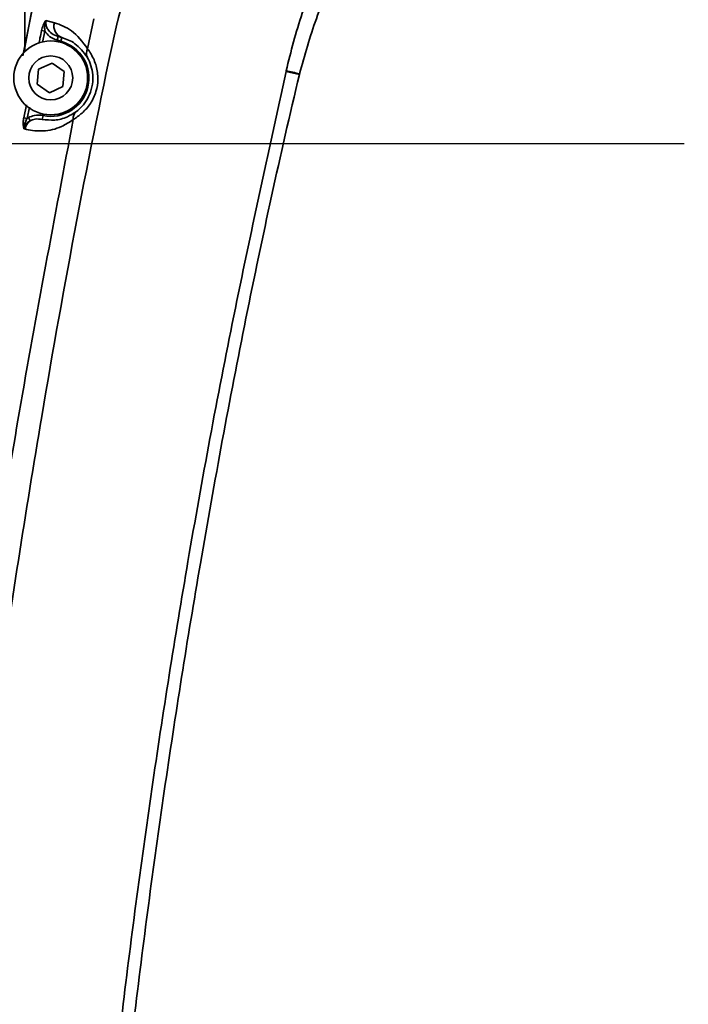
# Model space of a CAD drawing. Header units: millimetres. Extents: x -2031 to 1277, y -458 to 5880.
# Tile 29 of 62: x -533 to -481, y 4290 to 4366. Entities that reach past the tile are written whole.
import ezdxf

# ---------------------------------------------------------------- set-up
doc = ezdxf.new("R2010")
doc.units = ezdxf.units.MM
doc.header["$LTSCALE"] = 5
doc.layers.add('重要标记', color=1, linetype='Continuous', lineweight=25)

msp = doc.modelspace()

# ---------------------------------------------------------------- linework, layer by layer
at = {"linetype": 'Continuous', "lineweight": 35}
for p, q in [((-532.593, 4371.401), (-532.593, 4363.595)), ((-532.746, 4363.212), (-531.854, 4367.685)), ((-531.971, 4367.145), (-532.68, 4363.424)), ((-530.308, 4365.76), (-530.962, 4365.94)), ((-527.261, 4366.049), (-527.743, 4363.752)), ((-531.049, 4365.102), (-531.303, 4365.154)), ((-531.228, 4364.222), (-531.049, 4365.102)), ((-530.098, 4364.408), (-530.018, 4364.697)), ((-530.098, 4364.408), (-529.807, 4364.327)), ((-530.018, 4364.697), (-529.727, 4364.617)), ((-529.807, 4364.327), (-529.727, 4364.617)), ((-531.538, 4362.165), (-530.491, 4362.651)), ((-530.491, 4362.651), (-529.546, 4361.987)), ((-531.641, 4361.015), (-531.538, 4362.165)), ((-529.546, 4361.987), (-529.648, 4360.837)), ((-512.417, 4362.048), (-512.428, 4361.998)), ((-511.405, 4361.769), (-512.428, 4361.998)), ((-512.295, 4362.02), (-512.417, 4362.048)), ((-512.171, 4361.992), (-512.295, 4362.02)), ((-512.046, 4361.964), (-512.171, 4361.992)), ((-511.918, 4361.936), (-512.046, 4361.964)), ((-511.789, 4361.907), (-511.918, 4361.936)), ((-511.659, 4361.878), (-511.789, 4361.907)), ((-511.527, 4361.848), (-511.659, 4361.878)), ((-511.393, 4361.818), (-511.527, 4361.848)), ((-511.405, 4361.769), (-511.393, 4361.818)), ((-530.696, 4360.351), (-531.641, 4361.015)), ((-529.648, 4360.837), (-530.696, 4360.351)), ((-532.47, 4359.423), (-532.672, 4358.424)), ((-532.417, 4358.373), (-532.241, 4359.244)), ((-532.417, 4358.373), (-532.672, 4358.424)), ((-532.317, 4358.436), (-532.417, 4358.373)), ((-532.317, 4358.436), (-532.181, 4358.194)), ((-531.187, 4358.595), (-531.248, 4358.301)), ((-532.663, 4357.581), (-532.575, 4357.556))]:
    msp.add_line(p, q, dxfattribs=at)
for radius in [2.85, 1.699]:
    msp.add_circle((-530.593, 4361.501), radius, dxfattribs=at)
at = {"color": 4, "linetype": 'ByBlock'}
for centre, radius, start, end in [((-481.093, 4076.401), 580.375, 320, 180), ((-761.093, 4076.401), 300.375, 32.93944, 65)]:
    msp.add_arc(centre, radius, start, end, dxfattribs=at)
at = {"linetype": 'Continuous', "lineweight": 35}
for centre, radius, start, end in [((-529.415, 4365.494), 0.932, 163.46893, 250.40796), ((-530.593, 4361.484), 2.95, 258.37978, 74.54858), ((-527.146, 4363.399), 0.694, 149.38582, 206.85839), ((-528.165, 4358.377), 0.694, 130.19802, 187.65785), ((-531.498, 4357.33), 1.101, 128.35095, 168.16264)]:
    msp.add_arc(centre, radius, start, end, dxfattribs=at)
for points, knots in [([(-525.478, 4365.723), (-524.847, 4368.111), (-523.587, 4372.886), (-520.305, 4379.669), (-515.908, 4385.88), (-510.467, 4391.33), (-504.17, 4395.739), (-497.241, 4399.034), (-489.856, 4401.09), (-482.556, 4401.877), (-475.55, 4401.512), (-468.939, 4400.202), (-462.557, 4397.901), (-456.294, 4394.537), (-450.421, 4390.033), (-445.16, 4384.414), (-440.927, 4377.969), (-437.814, 4370.894), (-435.993, 4363.375), (-435.486, 4355.837), (-436.211, 4348.483), (-437.537, 4343.884), (-438.201, 4341.583)], [0, 0, 0, 0, 0.049974, 0.099903, 0.151736, 0.203565, 0.255177, 0.306793, 0.358308, 0.409825, 0.454906, 0.499986, 0.545937, 0.591887, 0.643555, 0.695224, 0.747163, 0.799096, 0.851119, 0.903147, 0.951547, 1, 1, 1, 1]), ([(-451.023, 4345.074), (-451.023, 4345.074), (-450.671, 4346.161), (-450.036, 4348.357), (-449.271, 4352.139), (-448.948, 4356.425), (-449.36, 4361.229), (-450.701, 4365.957), (-452.336, 4369.297), (-454.512, 4372.732), (-457.353, 4376.183), (-462.037, 4380.109), (-467.332, 4383.154), (-472.349, 4385.035), (-477.262, 4386.145), (-481.978, 4386.612), (-486.956, 4386.387), (-491.652, 4385.476), (-496.066, 4383.936), (-500.24, 4381.642), (-504.007, 4378.609), (-507.125, 4374.933), (-509.541, 4370.854), (-511.275, 4366.513), (-512.081, 4363.546), (-512.417, 4362.048), (-512.417, 4362.048)], [0, 0, 0, 0, 0.000001, 0.033137, 0.066257, 0.111845, 0.157383, 0.205462, 0.253565, 0.264614, 0.323417, 0.382279, 0.441025, 0.499783, 0.53698, 0.586885, 0.636776, 0.681004, 0.725208, 0.771862, 0.818489, 0.864715, 0.910976, 0.955463, 0.999999, 1, 1, 1, 1]), ([(-511.393, 4361.818), (-511, 4363.249), (-510.213, 4366.111), (-508.349, 4370.201), (-505.911, 4374.005), (-502.886, 4377.419), (-499.327, 4380.284), (-495.4, 4382.493), (-491.232, 4384.002), (-486.761, 4384.909), (-482.003, 4385.139), (-477.482, 4384.699), (-472.765, 4383.646), (-467.936, 4381.869), (-462.841, 4378.981), (-458.362, 4375.215), (-454.809, 4370.804), (-452.346, 4365.923), (-450.953, 4361.097), (-450.442, 4356.367), (-450.591, 4352.265), (-451.159, 4348.598), (-451.753, 4346.47), (-452.049, 4345.405)], [0, 0, 0, 0, 0.045049, 0.090072, 0.13606, 0.18203, 0.228131, 0.274233, 0.318254, 0.362293, 0.412343, 0.462418, 0.499825, 0.558951, 0.618048, 0.676912, 0.735712, 0.788837, 0.841981, 0.887428, 0.9329, 0.966445, 1, 1, 1, 1]), ([(-542.047, 4214.897), (-542.011, 4217.743), (-541.879, 4228.088), (-541.229, 4245.925), (-539.772, 4268.376), (-537.639, 4290.783), (-534.85, 4313.126), (-531.746, 4333.047), (-528.631, 4350.562), (-526.596, 4360.642), (-525.491, 4365.662), (-525.491, 4365.662)], [0, 0, 0, 0, 0.056197, 0.204297, 0.352397, 0.500428, 0.6487, 0.796973, 0.898491, 1, 1, 1, 1, 1]), ([(-530.962, 4365.94), (-530.962, 4365.939), (-531.039, 4365.837), (-531.183, 4365.598), (-531.264, 4365.3), (-531.303, 4365.154)], [0, 0, 0, 0, 0.005751, 0.512728, 1, 1, 1, 1]), ([(-531.049, 4365.102), (-531.056, 4365.21), (-531.072, 4365.442), (-531.033, 4365.721), (-530.982, 4365.888), (-530.962, 4365.939), (-530.962, 4365.94)], [0, 0, 0, 0, 0.375466, 0.80387, 0.992542, 1, 1, 1, 1]), ([(-530.018, 4364.697), (-530.19, 4364.763), (-530.506, 4364.886), (-530.775, 4365.173), (-530.913, 4365.425), (-530.99, 4365.65), (-530.971, 4365.841), (-530.962, 4365.94)], [0, 0, 0, 0, 0.321425, 0.592782, 0.666874, 0.827366, 1, 1, 1, 1]), ([(-527.743, 4363.752), (-528.141, 4364.275), (-528.891, 4365.26), (-529.855, 4365.6), (-530.308, 4365.76)], [0, 0, 0, 0, 0.530723, 1, 1, 1, 1]), ([(-525.491, 4365.662), (-525.491, 4365.662), (-525.487, 4365.682), (-525.482, 4365.703), (-525.478, 4365.723)], [0, 0, 0, 0, 0.000966, 1, 1, 1, 1]), ([(-531.303, 4365.154), (-531.343, 4364.959), (-531.412, 4364.629), (-531.479, 4364.299), (-531.506, 4364.165)], [0, 0, 0, 0, 0.593886, 1, 1, 1, 1]), ([(-531.049, 4365.102), (-530.938, 4364.958), (-530.691, 4364.635), (-530.309, 4364.489), (-530.098, 4364.408)], [0, 0, 0, 0, 0.446674, 1, 1, 1, 1]), ([(-529.727, 4364.617), (-529.382, 4364.497), (-528.654, 4364.244), (-528.071, 4363.485), (-527.765, 4363.085)], [0, 0, 0, 0, 0.473931, 1, 1, 1, 1]), ([(-528.853, 4358.285), (-528.629, 4358.433), (-528.196, 4358.718), (-527.511, 4359.478), (-527.065, 4360.395), (-526.951, 4361.116), (-526.954, 4361.832), (-527.036, 4362.269), (-527.26, 4362.948), (-527.488, 4363.387), (-527.69, 4363.675), (-527.743, 4363.752)], [0, 0, 0, 0, 0.161322, 0.311284, 0.454699, 0.584639, 0.608344, 0.756421, 0.772416, 0.939666, 1, 1, 1, 1]), ([(-527.765, 4363.085), (-527.734, 4363.029), (-527.62, 4362.819), (-527.424, 4362.324), (-527.344, 4361.76), (-527.342, 4361.196), (-527.429, 4360.601), (-527.745, 4359.858), (-528.197, 4359.252), (-528.471, 4359.025), (-528.613, 4358.907)], [0, 0, 0, 0, 0.06056, 0.226163, 0.366735, 0.390269, 0.546132, 0.690845, 0.839383, 1, 1, 1, 1]), ([(-512.428, 4361.998), (-513.808, 4355.721), (-516.569, 4343.164), (-520, 4324.682), (-522.871, 4306.596), (-525.241, 4288.685), (-527.16, 4270.472), (-528.593, 4251.952), (-529.558, 4233.382), (-529.774, 4220.976), (-529.882, 4214.773)], [0, 0, 0, 0, 0.12979, 0.259656, 0.379587, 0.499597, 0.624512, 0.749427, 0.874713, 1, 1, 1, 1]), ([(-528.892, 4214.763), (-528.881, 4215.757), (-528.783, 4224.665), (-528.249, 4241.486), (-526.687, 4265.186), (-524.497, 4286.845), (-521.912, 4306.455), (-519.039, 4324.514), (-515.628, 4342.975), (-512.898, 4355.525), (-511.405, 4361.769), (-511.405, 4361.769)], [0, 0, 0, 0, 0.020093, 0.180172, 0.340299, 0.500377, 0.620346, 0.740314, 0.870163, 1, 1, 1, 1, 1]), ([(-528.613, 4358.907), (-528.844, 4358.758), (-529.415, 4358.391), (-530.305, 4358.193), (-530.931, 4358.265), (-531.248, 4358.301)], [0, 0, 0, 0, 0.251765, 0.622154, 1, 1, 1, 1]), ([(-528.853, 4358.285), (-530.289, 4350.752), (-532.912, 4336.989), (-536.045, 4316.874), (-537.629, 4304.287), (-538.421, 4297.992)], [0, 0, 0, 0, 0.376759, 0.688287, 1, 1, 1, 1]), ([(-532.672, 4358.424), (-532.69, 4358.302), (-532.726, 4358.056), (-532.704, 4357.775), (-532.674, 4357.627), (-532.664, 4357.582), (-532.663, 4357.581)], [0, 0, 0, 0, 0.404892, 0.811786, 0.994197, 1, 1, 1, 1]), ([(-532.663, 4357.581), (-532.663, 4357.583), (-532.661, 4357.642), (-532.642, 4357.815), (-532.566, 4358.082), (-532.464, 4358.281), (-532.417, 4358.373)], [0, 0, 0, 0, 0.007565, 0.215649, 0.634356, 1, 1, 1, 1]), ([(-532.663, 4357.581), (-532.651, 4357.629), (-532.612, 4357.782), (-532.46, 4358.017), (-532.274, 4358.134), (-532.181, 4358.194)], [0, 0, 0, 0, 0.185097, 0.588687, 1, 1, 1, 1]), ([(-532.575, 4357.556), (-532.539, 4357.547), (-532.082, 4357.424), (-531.157, 4357.35), (-529.929, 4357.588), (-529.154, 4358.09), (-528.853, 4358.285)], [0, 0, 0, 0, 0.0306033, 0.3918011, 0.7636105, 1, 1, 1, 1]), ([(-531.187, 4358.595), (-531.412, 4358.619), (-531.804, 4358.663), (-532.163, 4358.504), (-532.317, 4358.436)], [0, 0, 0, 0, 0.571173, 1, 1, 1, 1]), ([(-532.181, 4358.194), (-532.054, 4358.244), (-531.754, 4358.363), (-531.433, 4358.323), (-531.248, 4358.301)], [0, 0, 0, 0, 0.423171, 1, 1, 1, 1])]:
    msp.add_open_spline(points, degree=3, knots=knots, dxfattribs=at)
at = {"layer": '重要标记', "color": 1, "linetype": 'Continuous'}
for q in [(-721.989, 4356.401), (-721.649, 4356.401)]:
    msp.add_line((-481.718, 4356.401), q, dxfattribs=at)

doc.saveas('drawing.dxf')
